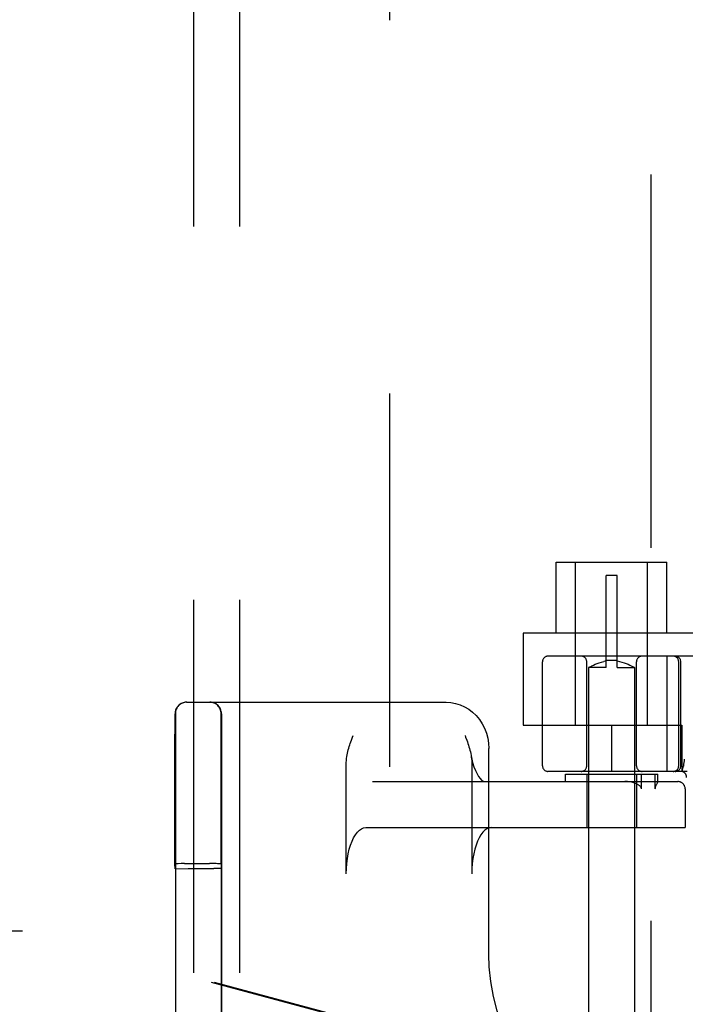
# Model space of a CAD drawing. Header units: inches. Extents: x 0 to 184, y 0 to 119.
# Tile 51 of 116: x 79.66 to 81.46, y 45.51 to 48.18. Entities that reach past the tile are written whole.
import ezdxf

# ---------------------------------------------------------------- set-up
doc = ezdxf.new("R2010")
doc.units = ezdxf.units.IN
doc.header["$LTSCALE"] = 10.121375
doc.header["$MEASUREMENT"] = 0
doc.linetypes.add('HIDDEN', pattern=[0.2, 0.1, -0.1])
for name, color, linetype in [('DEFAULT_2', 8, 'HIDDEN'), ('DOOR_ASSEMBLY', 7, 'CONTINUOUS'), ('SUBPANEL', 7, 'CONTINUOUS')]:
    doc.layers.add(name, color=color, linetype=linetype)

msp = doc.modelspace()

# ---------------------------------------------------------------- linework, layer by layer
at = {"layer": 'DEFAULT_2', "color": 8, "linetype": 'HIDDEN'}
for p, q in [((80.661, 75.5036), (80.661, 14.3996)), ((81.1133, 46.7066), (81.4133, 46.7066)), ((81.1133, 46.5136), (81.1133, 46.7066)), ((81.1658, 46.2641), (81.1658, 46.7066)), ((81.3608, 46.2641), (81.3608, 46.7066)), ((81.4133, 46.5136), (81.4133, 46.7066)), ((81.2783, 46.6706), (81.2483, 46.6706)), ((81.2483, 46.4206), (81.2483, 46.6706)), ((81.2783, 46.4206), (81.2783, 46.6706)), ((81.5033, 46.5136), (81.0233, 46.5136)), ((81.0233, 46.5136), (81.0233, 46.2641)), ((81.0758, 46.1541), (81.0758, 46.4366)), ((83.5858, 46.4516), (81.0908, 46.4516)), ((81.1958, 46.1541), (81.1958, 46.4366)), ((81.2098, 46.4254), (81.2139, 46.4274)), ((81.2138, 46.4273), (81.2186, 46.4295)), ((81.2185, 46.4295), (81.2239, 46.4317)), ((81.2238, 46.4317), (81.2296, 46.4338)), ((81.2295, 46.4338), (81.2356, 46.4357)), ((81.2356, 46.4357), (81.2419, 46.4373)), ((81.2483, 46.4385), (81.2419, 46.4373)), ((81.2783, 46.4398), (81.2483, 46.4398)), ((81.2783, 46.4385), (81.2847, 46.4373)), ((81.2847, 46.4373), (81.291, 46.4357)), ((81.2909, 46.4357), (81.297, 46.4338)), ((81.297, 46.4338), (81.3028, 46.4317)), ((81.3027, 46.4317), (81.308, 46.4295)), ((81.308, 46.4295), (81.3127, 46.4273)), ((81.3127, 46.4274), (81.3167, 46.4254)), ((81.3308, 46.1541), (81.3308, 46.4366)), ((81.4131, 46.4516), (81.4131, 46.1391)), ((81.4451, 46.1541), (81.4451, 46.4366)), ((81.4508, 46.1541), (81.4508, 46.4366)), ((81.2011, 46.4208), (81.2008, 46.4206)), ((81.2483, 46.4206), (81.2008, 46.4206)), ((81.2008, 46.4206), (81.2008, 42.9706)), ((81.2011, 46.4208), (81.204, 46.4224)), ((81.204, 46.4224), (81.2066, 46.4237)), ((81.2066, 46.4237), (81.2099, 46.4254)), ((81.2783, 46.4206), (81.3258, 46.4206)), ((81.3167, 46.4254), (81.32, 46.4237)), ((81.32, 46.4237), (81.3226, 46.4224)), ((81.3225, 46.4224), (81.3254, 46.4208)), ((81.3258, 46.4206), (81.3258, 42.9706)), ((80.1108, 46.3266), (80.8144, 46.3266)), ((80.0806, 46.2956), (80.0806, 43.6076)), ((80.2056, 46.2956), (80.2056, 43.6076)), ((80.0796, 46.208), (80.0797, 46.2738)), ((80.2046, 46.208), (80.2047, 46.2737)), ((81.0233, 46.2641), (81.4533, 46.2641)), ((81.2633, 46.2641), (81.2633, 46.1391)), ((81.4533, 46.2641), (81.4533, 46.1391)), ((80.866, 46.2366), (80.8676, 46.2322)), ((80.0795, 46.1203), (80.0796, 46.208)), ((80.2045, 46.1205), (80.2046, 46.208)), ((80.9306, 45.643), (80.9306, 46.2016)), ((80.5441, 45.8616), (80.5441, 46.1631)), ((80.8842, 46.1631), (80.8842, 45.8616)), ((81.4685, 46.1391), (81.0908, 46.1391)), ((81.4546, 46.1387), (81.458, 46.1532)), ((81.4581, 46.1537), (81.458, 46.1532)), ((80.0795, 46.0124), (80.0795, 46.1203)), ((80.2045, 46.0129), (80.2045, 46.1205)), ((80.615, 46.1116), (81.4429, 46.1116)), ((81.1383, 46.1316), (81.3883, 46.1316)), ((81.1383, 46.1116), (81.1383, 46.1316)), ((81.1958, 46.1316), (81.1958, 45.9866)), ((81.3308, 46.1316), (81.3308, 45.9866)), ((81.3442, 46.0916), (81.3442, 46.1316)), ((81.3809, 46.1316), (81.3809, 46.0916)), ((81.3864, 46.107), (81.3846, 46.1034)), ((81.3882, 46.1116), (81.3883, 46.1115)), ((81.3883, 46.1114), (81.3883, 46.1316)), ((81.4627, 46.0916), (81.4627, 45.9866)), ((81.4629, 46.0916), (81.4629, 45.9866)), ((80.0794, 45.8885), (80.0795, 46.0124)), ((80.2044, 45.8885), (80.2045, 46.0129)), ((80.5969, 45.9866), (81.4629, 45.9866)), ((80.0801, 45.8747), (80.0794, 45.8885)), ((80.0801, 45.8747), (80.1151, 45.876)), ((80.0801, 44.0285), (80.0801, 45.8747)), ((80.0964, 45.889), (80.0885, 45.8889)), ((80.1055, 45.8891), (80.0964, 45.889)), ((80.1055, 45.8891), (80.1734, 45.8891)), ((80.1151, 45.876), (80.1851, 45.876)), ((80.1151, 44.0272), (80.1151, 45.876)), ((80.1829, 45.8891), (80.1734, 45.8891)), ((80.2044, 45.8885), (80.2051, 45.8756)), ((80.2051, 45.8756), (80.2051, 44.0275))]:
    msp.add_line(p, q, dxfattribs=at)
for points in [[(81.3258, 46.4206), (81.3254, 46.4208), (81.3244, 46.4214)], [(80.8144, 46.3266), (80.8273, 46.3258), (80.84, 46.3235), (80.8524, 46.3197), (80.8644, 46.3145), (80.8758, 46.3078), (80.8865, 46.2997), (80.8962, 46.2904), (80.905, 46.28), (80.9126, 46.2685), (80.919, 46.2562), (80.924, 46.2432), (80.9277, 46.2296), (80.9299, 46.2157), (80.9306, 46.2016)], [(80.0797, 46.2738), (80.0797, 46.2909), (80.0798, 46.2934), (80.0798, 46.2949), (80.0798, 46.2956)], [(80.2047, 46.2737), (80.2047, 46.2909), (80.2048, 46.2934), (80.2048, 46.2949), (80.2048, 46.2956)], [(80.5441, 46.1631), (80.5444, 46.1688), (80.5448, 46.1742), (80.5455, 46.1793), (80.5463, 46.1841), (80.5472, 46.1888), (80.5483, 46.1933), (80.5494, 46.1977), (80.5506, 46.202), (80.5519, 46.2064), (80.5533, 46.2108), (80.5547, 46.2151), (80.5562, 46.2194), (80.5577, 46.2238)], [(80.5577, 46.2238), (80.5607, 46.2323), (80.5623, 46.2366)], [(80.8676, 46.2322), (80.8707, 46.2234), (80.8723, 46.2191), (80.8738, 46.2147), (80.8752, 46.2102), (80.8766, 46.2058), (80.8779, 46.2013), (80.8791, 46.1968), (80.8803, 46.1922), (80.8813, 46.1875)], [(80.8813, 46.1875), (80.8835, 46.1765), (80.8866, 46.1634), (80.8902, 46.1515), (80.8942, 46.1411), (80.8985, 46.1322), (80.9028, 46.125), (80.907, 46.1195), (80.9108, 46.1155), (80.9142, 46.1131), (80.9169, 46.1119), (80.9187, 46.1116)], [(80.8822, 46.1831), (80.883, 46.178), (80.8836, 46.1731), (80.884, 46.1682), (80.8842, 46.1631)], [(81.4601, 46.172), (81.4596, 46.1676), (81.4591, 46.1631), (81.4586, 46.1585), (81.4581, 46.1537)], [(81.3323, 46.1044), (81.328, 46.1064), (81.3232, 46.1081), (81.318, 46.1095), (81.3123, 46.1106), (81.306, 46.1113), (81.2993, 46.1116)], [(81.3883, 46.1115), (81.3882, 46.1111), (81.3881, 46.1107), (81.3878, 46.1101), (81.3875, 46.1094), (81.3872, 46.1087), (81.3868, 46.1079), (81.3864, 46.107)], [(81.3442, 46.0916), (81.344, 46.093), (81.3436, 46.0943), (81.343, 46.0955), (81.3423, 46.0966), (81.3414, 46.0977), (81.3405, 46.0987), (81.3394, 46.0997), (81.3382, 46.1007), (81.3369, 46.1017), (81.3354, 46.1026), (81.3339, 46.1035), (81.3323, 46.1044)], [(81.3846, 46.1034), (81.3841, 46.1024), (81.3836, 46.1014), (81.3831, 46.1004), (81.3827, 46.0993), (81.3822, 46.0982), (81.3818, 46.097), (81.3815, 46.0957), (81.3812, 46.0944), (81.381, 46.093), (81.3809, 46.0916)], [(80.5441, 45.8616), (80.5445, 45.8757), (80.5455, 45.8894), (80.5471, 45.9029), (80.5494, 45.9158), (80.5522, 45.9281), (80.5557, 45.9395), (80.5596, 45.95), (80.564, 45.9593), (80.5688, 45.9674), (80.574, 45.9742), (80.5795, 45.9796), (80.5851, 45.9835), (80.5909, 45.9858), (80.5969, 45.9866)], [(80.9369, 45.9866), (80.9309, 45.9858), (80.9251, 45.9835), (80.9195, 45.9796), (80.914, 45.9742), (80.9088, 45.9674), (80.904, 45.9593), (80.8996, 45.95), (80.8957, 45.9395), (80.8922, 45.9281), (80.8894, 45.9158), (80.8871, 45.9029), (80.8855, 45.8894), (80.8845, 45.8757), (80.8842, 45.8616)], [(80.0885, 45.8889), (80.0853, 45.8889), (80.0828, 45.8888), (80.0809, 45.8887), (80.0798, 45.8886), (80.0794, 45.8885)], [(80.2044, 45.8885), (80.204, 45.8886), (80.2029, 45.8887), (80.201, 45.8888), (80.1985, 45.8889), (80.1953, 45.8889), (80.1916, 45.889), (80.1829, 45.8891)], [(81.3315, 45.1437), (81.2997, 45.1497), (81.2632, 45.1596), (81.2275, 45.1728), (81.193, 45.1891), (81.1598, 45.2084), (81.1281, 45.2306), (81.0982, 45.2556), (81.0703, 45.283), (81.0445, 45.3129), (81.0211, 45.3448), (81.0001, 45.3788), (80.9816, 45.4144), (80.9659, 45.4515), (80.953, 45.4899), (80.943, 45.5292), (80.9359, 45.5692), (80.9318, 45.6096), (80.9306, 45.643)]]:
    msp.add_lwpolyline(points, dxfattribs=at)
for centre, radius, start, end in [((81.0908, 46.4366), 0.015, 90, 180), ((81.1808, 46.4366), 0.015, 0, 90), ((81.3458, 46.4366), 0.015, 90, 180), ((81.4301, 46.4366), 0.015, 0, 90), ((81.4358, 46.4366), 0.015, 0, 90), ((80.1108, 46.2956), 0.031, 90, 180), ((80.1116, 46.2956), 0.031, 90, 180), ((80.1738, 46.2956), 0.031, 0, 90), ((80.1746, 46.2956), 0.031, 0, 90), ((81.0908, 46.1541), 0.015, 180, 270), ((81.1808, 46.1541), 0.015, 270, 360), ((81.3458, 46.1541), 0.015, 180, 270), ((81.4301, 46.1541), 0.015, 270, 360), ((81.4358, 46.1541), 0.015, 270, 360), ((81.4512, 46.1241), 0.015, 353.0043, 90), ((81.4427, 46.0916), 0.02, 0, 90), ((81.4429, 46.0916), 0.02, 0, 90)]:
    msp.add_arc(centre, radius, start, end, dxfattribs=at)
msp.add_ellipse((80.1851, 45.8756), major_axis=(0.02, 0), ratio=0.017455, start_param=0.000895, end_param=1.571692, dxfattribs=at)
at = {"layer": 'DOOR_ASSEMBLY', "color": 8, "linetype": 'HIDDEN'}
for p, q in [((81.3695, 76.0976), (81.3695, 13.8056)), ((79.3455, 45.7066), (79.6665, 45.7066)), ((81.1562, 45.3043), (79.6588, 45.7066)), ((81.1639, 45.3043), (79.6665, 45.7066))]:
    msp.add_line(p, q, dxfattribs=at)
at = {"layer": 'SUBPANEL', "color": 8, "linetype": 'HIDDEN'}
for p, q in [((80.1298, 72.9203), (80.1298, 16.9828)), ((80.2548, 72.9203), (80.2548, 16.9828))]:
    msp.add_line(p, q, dxfattribs=at)

doc.saveas('drawing.dxf')
